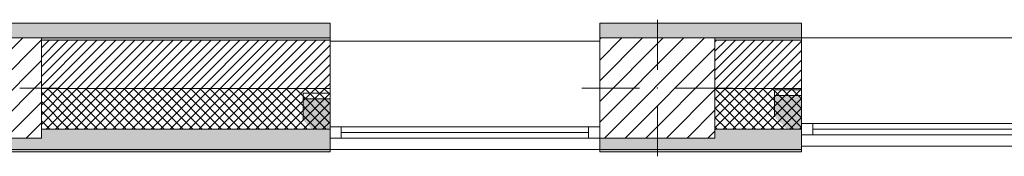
# Model space of a CAD drawing. Header units: millimetres. Extents: x -40968 to 11883, y -17757 to 4746.
# Tile 8 of 31: x -21615 to -17234, y -1719 to -1114. Entities that reach past the tile are written whole.
import ezdxf

# ---------------------------------------------------------------- set-up
doc = ezdxf.new("R2010")
doc.units = ezdxf.units.MM
doc.header["$MEASUREMENT"] = 0
doc.linetypes.add('Wipeout_Contour', pattern=[1000, 0, -1000])
for name, color, linetype in [('10_ESTR_Pilars', 7, 'Continuous'), ('12_FAÇ_Façana', 7, 'Continuous'), ('Nuevo_08_E_Envans secs', 7, 'Continuous'), ('Ventanas Archicad', 7, 'Continuous')]:
    doc.layers.add(name, color=color, linetype=linetype)
for name, color, linetype, lineweight in [('10_ESTR_Pilars_Pluma_Nº__20', 1, 'Continuous', 5), ('10_ESTR_Pilars_Pluma_Nº__28', 7, 'Continuous', 20), ('10_ESTR_Pilars_Pluma_Nº__42', 8, 'Continuous', 25), ('12_FAÇ_Façana_Pluma_Nº__2', 8, 'Continuous', 5), ('12_FAÇ_Façana_Pluma_Nº__7', 7, 'Continuous', 5), ('Nuevo_08_E_Envans secs_Pluma_Nº__20', 1, 'Continuous', 5), ('Ventanas Archicad_Pluma_Nº__7', 7, 'Continuous', 5)]:
    doc.layers.add(name, color=color, linetype=linetype, lineweight=lineweight)
for name, color, linetype, lineweight, true_color in [('12_FAÇ_Façana_Pluma_Nº__102', 7, 'Continuous', 5, 0xcccccc), ('12_FAÇ_Façana_Pluma_Nº__174', 7, 'Continuous', 13, 0xe4ad2c), ('12_FAÇ_Façana_Pluma_Nº__176', 7, 'Continuous', 15, 0x93a0c6), ('12_FAÇ_Façana_Pluma_Nº__43', 7, 'Continuous', 5, 0xa4a4a6), ('Ventanas Archicad_Pluma_Nº__23', 7, 'Continuous', 5, 0xa4a4a6), ('Ventanas Archicad_Pluma_Nº__3', 7, 'Continuous', 5, 0xa4a4a4), ('Ventanas Archicad_Pluma_Nº__43', 7, 'Continuous', 5, 0xa4a4a6)]:
    doc.layers.add(name, color=color, linetype=linetype, lineweight=lineweight, true_color=true_color)
pattern_1 = [(45, (0, 0), (-21.213203, 21.213203), []), (135, (0, 0), (21.213203, 21.213203), [])]
pattern_2 = [(45, (0, 0), (-21.213203, 21.213203), [])]
pattern_3 = [(0, (0, 0), (0, 75), [0, -75])]
pattern_4 = [(45, (0, 0), (-45.96194, 45.96194), [])]

# ---------------------------------------------------------------- blocks, each defined once
blk = doc.blocks.new('Muro_13_1', base_point=(-19033.9, -1194))
at = {"layer": '12_FAÇ_Façana_Pluma_Nº__102', "linetype": 'Continuous', "lineweight": 0, "true_color": 0xe5e5e5}
for points in [[(-19033.9, -1689), (-18136.4, -1689), (-18136.4, -1599), (-18521.1, -1599), (-18521.1, -1639), (-19033.9, -1639)], [(-19033.9, -1699), (-18136.4, -1699), (-18136.4, -1689), (-19033.9, -1689)]]:
    blk.add_hatch(color=254, dxfattribs=at).paths.add_polyline_path(points)
at = {"layer": '12_FAÇ_Façana_Pluma_Nº__174', "linetype": 'Continuous', "lineweight": 13, "true_color": 0xe4ad2c}
h = blk.add_hatch(dxfattribs=at)
h.set_pattern_fill('SATE_Aislamiento_0001', color=42, style=0, pattern_type=2)
h.set_pattern_definition(pattern_1)
h.paths.add_polyline_path([(-18136.4, -1419), (-18521.1, -1419), (-18521.1, -1599), (-18136.4, -1599)])
at = {"layer": '12_FAÇ_Façana_Pluma_Nº__176', "linetype": 'Continuous', "lineweight": 0, "true_color": 0x495063}
blk.add_hatch(color=251, dxfattribs=at).paths.add_polyline_path([(-18521.1, -1194), (-18521.1, -1204), (-18136.4, -1204), (-18136.4, -1194)])
at = {"layer": '12_FAÇ_Façana_Pluma_Nº__2', "linetype": 'Continuous', "lineweight": 5}
h = blk.add_hatch(dxfattribs=at)
h.set_pattern_fill('Ceramic_0001', color=8, style=0, pattern_type=2)
h.set_pattern_definition(pattern_2)
h.paths.add_polyline_path([(-18136.4, -1204), (-18521.1, -1204), (-18521.1, -1419), (-18136.4, -1419)])
at = {"layer": '12_FAÇ_Façana_Pluma_Nº__7', "color": 7, "linetype": 'Continuous', "lineweight": 5}
for p, q in [((-18136.4, -1204), (-18521.1, -1204)), ((-18521.1, -1419), (-18136.4, -1419)), ((-18521.1, -1599), (-18136.4, -1599)), ((-19033.9, -1689), (-18136.4, -1689))]:
    blk.add_line(p, q, dxfattribs=at)
at = {"layer": '12_FAÇ_Façana_Pluma_Nº__7', "color": 7, "linetype": 'Continuous', "lineweight": 5, "flags": 128}
for points in [[(-18136.4, -1194), (-18521.1, -1194)], [(-18136.4, -1424), (-18136.4, -1419)], [(-18136.4, -1599), (-18136.4, -1544)], [(-19033.9, -1639), (-19033.9, -1699)], [(-18136.4, -1699), (-18136.4, -1664)], [(-19033.9, -1699), (-18136.4, -1699)]]:
    blk.add_lwpolyline(points, dxfattribs=at)
blk = doc.blocks.new('Muro_14_1', base_point=(-24166.4, -1194))
at = {"layer": '12_FAÇ_Façana_Pluma_Nº__102', "linetype": 'Continuous', "lineweight": 0, "true_color": 0xe5e5e5}
for points in [[(-23108.4, -1599), (-24166.4, -1599), (-24166.4, -1689), (-23108.4, -1689)], [(-23038.4, -1599), (-23108.4, -1599), (-23108.4, -1689), (-23038.4, -1689)], [(-21871.1, -1599), (-23038.4, -1599), (-23038.4, -1689), (-20233.9, -1689), (-20233.9, -1599), (-21518.1, -1599), (-21518.1, -1639), (-21871.1, -1639)], [(-24166.4, -1699), (-20233.9, -1699), (-20233.9, -1689), (-24166.4, -1689)]]:
    blk.add_hatch(color=254, dxfattribs=at).paths.add_polyline_path(points)
at = {"layer": '12_FAÇ_Façana_Pluma_Nº__174', "linetype": 'Continuous', "lineweight": 13, "true_color": 0xe4ad2c}
h = blk.add_hatch(dxfattribs=at)
h.set_pattern_fill('SATE_Aislamiento_0001', color=42, style=0, pattern_type=2)
h.set_pattern_definition(pattern_1)
h.paths.add_polyline_path([(-23108.4, -1419), (-24166.4, -1419), (-24166.4, -1599), (-23108.4, -1599)])
h = blk.add_hatch(dxfattribs=at)
h.set_pattern_fill('SATE_Aislamiento_0001', color=42, style=0, pattern_type=2)
h.set_pattern_definition(pattern_1)
h.paths.add_polyline_path([(-23038.4, -1599), (-21871.1, -1599), (-21871.1, -1419), (-23038.4, -1419)])
h = blk.add_hatch(dxfattribs=at)
h.set_pattern_fill('SATE_Aislamiento_0001', color=42, style=0, pattern_type=2)
h.set_pattern_definition(pattern_1)
h.paths.add_polyline_path([(-21518.1, -1599), (-20233.9, -1599), (-20233.9, -1419), (-21518.1, -1419)])
at = {"layer": '12_FAÇ_Façana_Pluma_Nº__176', "linetype": 'Continuous', "lineweight": 0, "true_color": 0x495063}
for points in [[(-23118.4, -1194), (-24166.4, -1194), (-24166.4, -1204), (-23118.4, -1204)], [(-23108.4, -1194), (-23118.4, -1194), (-23118.4, -1204), (-23108.4, -1204)], [(-23028.4, -1194), (-23038.4, -1194), (-23038.4, -1204), (-23028.4, -1204)], [(-23028.4, -1194), (-23028.4, -1204), (-21871.1, -1204), (-21871.1, -1194)], [(-21518.1, -1194), (-21518.1, -1204), (-20233.9, -1204), (-20233.9, -1194)]]:
    blk.add_hatch(color=251, dxfattribs=at).paths.add_polyline_path(points)
at = {"layer": '12_FAÇ_Façana_Pluma_Nº__2', "linetype": 'Continuous', "lineweight": 5}
h = blk.add_hatch(dxfattribs=at)
h.set_pattern_fill('Ceramic_0001', color=8, style=0, pattern_type=2)
h.set_pattern_definition(pattern_2)
h.paths.add_polyline_path([(-23108.4, -1204), (-24166.4, -1204), (-24166.4, -1419), (-23108.4, -1419)])
h = blk.add_hatch(dxfattribs=at)
h.set_pattern_fill('Ceramic_0001', color=8, style=0, pattern_type=2)
h.set_pattern_definition(pattern_2)
h.paths.add_polyline_path([(-23038.4, -1419), (-21871.1, -1419), (-21871.1, -1204), (-23038.4, -1204)])
h = blk.add_hatch(dxfattribs=at)
h.set_pattern_fill('Ceramic_0001', color=8, style=0, pattern_type=2)
h.set_pattern_definition(pattern_2)
h.paths.add_polyline_path([(-21518.1, -1419), (-20233.9, -1419), (-20233.9, -1204), (-21518.1, -1204)])
at = {"layer": '12_FAÇ_Façana_Pluma_Nº__7', "color": 7, "linetype": 'Continuous', "lineweight": 5}
for p, q in [((-23108.4, -1204), (-24166.4, -1204)), ((-23108.4, -1194), (-23108.4, -1204)), ((-23108.4, -1204), (-23108.4, -1419)), ((-23038.4, -1204), (-23038.4, -1194)), ((-23038.4, -1419), (-23038.4, -1204)), ((-21871.1, -1204), (-23038.4, -1204)), ((-20233.9, -1204), (-21518.1, -1204)), ((-24166.4, -1419), (-23108.4, -1419)), ((-23108.4, -1419), (-23108.4, -1599)), ((-23038.4, -1599), (-23038.4, -1419)), ((-23038.4, -1419), (-21871.1, -1419)), ((-21518.1, -1419), (-20233.9, -1419)), ((-24166.4, -1599), (-23108.4, -1599)), ((-23038.4, -1599), (-21871.1, -1599)), ((-21518.1, -1599), (-20233.9, -1599)), ((-24166.4, -1689), (-23108.4, -1689)), ((-23108.4, -1689), (-23038.4, -1689)), ((-23038.4, -1689), (-20233.9, -1689))]:
    blk.add_line(p, q, dxfattribs=at)
at = {"layer": '12_FAÇ_Façana_Pluma_Nº__7', "color": 7, "linetype": 'Continuous', "lineweight": 5, "flags": 128}
for points in [[(-23118.4, -1194), (-24166.4, -1194)], [(-24166.4, -1194), (-24166.4, -1699)], [(-21871.1, -1194), (-23028.4, -1194)], [(-20233.9, -1194), (-21518.1, -1194)], [(-20233.9, -1699), (-20233.9, -1194)], [(-24166.4, -1699), (-20233.9, -1699)]]:
    blk.add_lwpolyline(points, dxfattribs=at)
blk = doc.blocks.new('Ventana Vertical Multi-Faja 27_5')
at = {"layer": 'Ventanas Archicad_Pluma_Nº__23', "color": 253, "linetype": 'Continuous', "lineweight": 5, "true_color": 0xa4a4a6}
for p, q in [((-600, 0), (-550, 0)), ((-550, 0), (-550, -50)), ((550, -50), (550, 0)), ((550, 0), (600, 0)), ((-550, -50), (-600, -50)), ((600, -50), (550, -50))]:
    blk.add_line(p, q, dxfattribs=at)
at = {"layer": 'Ventanas Archicad_Pluma_Nº__3', "color": 253, "linetype": 'Continuous', "lineweight": 5, "true_color": 0xa4a4a4}
for p, q in [((-600, 50), (600, 50)), ((-550, 0), (550, 0)), ((-550, -25), (550, -25)), ((550, -50), (-550, -50)), ((-600, -430), (600, -430))]:
    blk.add_line(p, q, dxfattribs=at)
at = {"layer": 'Ventanas Archicad_Pluma_Nº__43', "color": 253, "linetype": 'Continuous', "lineweight": 5, "true_color": 0xa4a4a6}
for p, q in [((-600, -200), (-600, -175)), ((600, -200), (600, -175))]:
    blk.add_line(p, q, dxfattribs=at)
at = {"layer": 'Ventanas Archicad_Pluma_Nº__7', "color": 7, "linetype": 'Continuous', "lineweight": 5}
for p, q in [((-600, 50), (-600, 40)), ((600, 50), (600, 40)), ((-600, 40), (-600, 0)), ((-600, 40), (-600, 0)), ((-600, 0), (-600, -50)), ((-600, 0), (-600, -50)), ((-600, 0), (-600, -50)), ((-600, 0), (-600, -50)), ((600, 40), (600, 0)), ((600, 40), (600, 0)), ((600, 0), (600, -50)), ((600, 0), (600, -50)), ((600, 0), (600, -50)), ((600, 0), (600, -50)), ((-600, -50), (-600, -80)), ((-600, -50), (-600, -80)), ((-600, -80), (-600, -175)), ((-600, -80), (-600, -175)), ((600, -50), (600, -80)), ((600, -50), (600, -80)), ((600, -80), (600, -175)), ((600, -80), (600, -175)), ((-600, -200), (-600, -420)), ((600, -200), (600, -420)), ((-600, -420), (-600, -430)), ((600, -420), (600, -430))]:
    blk.add_line(p, q, dxfattribs=at)
blk = doc.blocks.new('Muro_15_1', base_point=(-18136.4, -1194))
at = {"layer": '12_FAÇ_Façana', "linetype": 'Continuous', "lineweight": 0, "true_color": 0x000000}
h = blk.add_hatch(dxfattribs=at)
h.set_pattern_fill('Yeso_0001', color=18, style=0, pattern_type=2)
h.set_pattern_definition(pattern_3)
h.paths.add_polyline_path([(-18136.4, -1424), (-18256.4, -1424), (-18256.4, -1449), (-18136.4, -1449)])
h = blk.add_hatch(dxfattribs=at)
h.set_pattern_fill('Yeso_0001', color=18, style=0, pattern_type=2)
h.set_pattern_definition(pattern_3)
h.paths.add_polyline_path([(-16936.4, -1424), (-16936.4, -1449), (-16816.4, -1449), (-16816.4, -1424)])
at = {"layer": '12_FAÇ_Façana_Pluma_Nº__102', "linetype": 'Continuous', "lineweight": 0, "true_color": 0xe5e5e5}
for points in [[(-18256.4, -1544), (-18136.4, -1664), (-18136.4, -1449), (-18256.4, -1449)], [(-16816.4, -1544), (-16816.4, -1449), (-16936.4, -1449), (-16936.4, -1664)]]:
    blk.add_hatch(color=254, dxfattribs=at).paths.add_polyline_path(points)
at = {"layer": '12_FAÇ_Façana_Pluma_Nº__43', "color": 253, "linetype": 'Continuous', "lineweight": 5, "true_color": 0xa4a4a6}
for p, q in [((-18256.4, -1424), (-18136.4, -1424)), ((-18256.4, -1449), (-18256.4, -1424)), ((-18136.4, -1424), (-18136.4, -1449)), ((-16936.4, -1424), (-16936.4, -1449)), ((-16816.4, -1424), (-16936.4, -1424)), ((-16816.4, -1449), (-16816.4, -1424)), ((-18136.4, -1449), (-18256.4, -1449)), ((-16936.4, -1449), (-16816.4, -1449))]:
    blk.add_line(p, q, dxfattribs=at)
at = {"layer": '12_FAÇ_Façana_Pluma_Nº__7', "color": 7, "linetype": 'Continuous', "lineweight": 5}
for p, q in [((-18136.4, -1204), (-18136.4, -1194)), ((-18136.4, -1424), (-18136.4, -1204)), ((-16936.4, -1204), (-16936.4, -1194)), ((-16936.4, -1424), (-16936.4, -1204)), ((-18256.4, -1544), (-18256.4, -1449)), ((-18136.4, -1544), (-18136.4, -1449)), ((-18136.4, -1544), (-18136.4, -1449)), ((-16936.4, -1544), (-16936.4, -1449)), ((-16936.4, -1544), (-16936.4, -1449)), ((-16816.4, -1544), (-16816.4, -1449)), ((-18136.4, -1574), (-18136.4, -1544)), ((-18136.4, -1574), (-18136.4, -1544)), ((-18136.4, -1624), (-18136.4, -1574)), ((-18136.4, -1624), (-18136.4, -1574)), ((-16936.4, -1574), (-16936.4, -1544)), ((-16936.4, -1574), (-16936.4, -1544)), ((-16936.4, -1624), (-16936.4, -1574)), ((-16936.4, -1624), (-16936.4, -1574)), ((-18136.4, -1664), (-18136.4, -1624)), ((-18136.4, -1664), (-18136.4, -1624)), ((-18136.4, -1674), (-18136.4, -1664)), ((-16936.4, -1664), (-16936.4, -1624)), ((-16936.4, -1664), (-16936.4, -1624)), ((-16936.4, -1674), (-16936.4, -1664))]:
    blk.add_line(p, q, dxfattribs=at)
at = {"layer": 'Ventanas Archicad', "color": 253, "linetype": 'Continuous', "lineweight": 5, "true_color": 0xa4a4a6, "zscale": 1000, "rotation": 180}
blk.add_blockref('Ventana Vertical Multi-Faja 27_5', (-17536.4, -1624), dxfattribs=at)
blk = doc.blocks.new('Muro_16_1', base_point=(-20233.9, -1209))
at = {"layer": '12_FAÇ_Façana', "linetype": 'Continuous', "lineweight": 0, "true_color": 0x000000}
h = blk.add_hatch(dxfattribs=at)
h.set_pattern_fill('Yeso_0001', color=18, style=0, pattern_type=2)
h.set_pattern_definition(pattern_3)
h.paths.add_polyline_path([(-20233.9, -1439), (-20353.9, -1439), (-20353.9, -1464), (-20233.9, -1464)])
h = blk.add_hatch(dxfattribs=at)
h.set_pattern_fill('Yeso_0001', color=18, style=0, pattern_type=2)
h.set_pattern_definition(pattern_3)
h.paths.add_polyline_path([(-19033.9, -1439), (-19033.9, -1464), (-18913.9, -1464), (-18913.9, -1439)])
at = {"layer": '12_FAÇ_Façana_Pluma_Nº__102', "linetype": 'Continuous', "lineweight": 0, "true_color": 0xe5e5e5}
for points in [[(-20353.9, -1559), (-20233.9, -1679), (-20233.9, -1464), (-20353.9, -1464)], [(-18913.9, -1559), (-18913.9, -1464), (-19033.9, -1464), (-19033.9, -1679)]]:
    blk.add_hatch(color=254, dxfattribs=at).paths.add_polyline_path(points)
at = {"layer": '12_FAÇ_Façana_Pluma_Nº__43', "color": 253, "linetype": 'Continuous', "lineweight": 5, "true_color": 0xa4a4a6}
for p, q in [((-20353.9, -1439), (-20233.9, -1439)), ((-20353.9, -1464), (-20353.9, -1439)), ((-20233.9, -1439), (-20233.9, -1464)), ((-19033.9, -1439), (-19033.9, -1464)), ((-18913.9, -1439), (-19033.9, -1439)), ((-18913.9, -1464), (-18913.9, -1439)), ((-20233.9, -1464), (-20353.9, -1464)), ((-19033.9, -1464), (-18913.9, -1464))]:
    blk.add_line(p, q, dxfattribs=at)
at = {"layer": '12_FAÇ_Façana_Pluma_Nº__7', "color": 7, "linetype": 'Continuous', "lineweight": 5}
for p, q in [((-20233.9, -1219), (-20233.9, -1209)), ((-20233.9, -1439), (-20233.9, -1219)), ((-19033.9, -1219), (-19033.9, -1209)), ((-19033.9, -1439), (-19033.9, -1219)), ((-20353.9, -1559), (-20353.9, -1464)), ((-20233.9, -1559), (-20233.9, -1464)), ((-20233.9, -1559), (-20233.9, -1464)), ((-19033.9, -1559), (-19033.9, -1464)), ((-19033.9, -1559), (-19033.9, -1464)), ((-18913.9, -1559), (-18913.9, -1464)), ((-20233.9, -1589), (-20233.9, -1559)), ((-20233.9, -1589), (-20233.9, -1559)), ((-19033.9, -1589), (-19033.9, -1559)), ((-19033.9, -1589), (-19033.9, -1559)), ((-20233.9, -1639), (-20233.9, -1589)), ((-20233.9, -1639), (-20233.9, -1589)), ((-19033.9, -1639), (-19033.9, -1589)), ((-19033.9, -1639), (-19033.9, -1589)), ((-20233.9, -1679), (-20233.9, -1639)), ((-20233.9, -1679), (-20233.9, -1639)), ((-19033.9, -1679), (-19033.9, -1639)), ((-19033.9, -1679), (-19033.9, -1639)), ((-20233.9, -1689), (-20233.9, -1679)), ((-19033.9, -1689), (-19033.9, -1679))]:
    blk.add_line(p, q, dxfattribs=at)
at = {"layer": 'Ventanas Archicad', "color": 253, "linetype": 'Continuous', "lineweight": 5, "true_color": 0xa4a4a6, "zscale": 1000, "rotation": 180}
blk.add_blockref('Ventana Vertical Multi-Faja 27_5', (-19633.9, -1639), dxfattribs=at)
blk = doc.blocks.new('Muro_90_1', base_point=(-20233.9, -1194))
at = {"layer": 'Nuevo_08_E_Envans secs', "linetype": 'Continuous', "lineweight": 0, "true_color": 0x000000}
blk.add_hatch(color=18, dxfattribs=at).paths.add_polyline_path([(-22969.4, -1141), (-20233.9, -1141), (-20233.9, -1135), (-22969.4, -1135)])
at = {"layer": 'Nuevo_08_E_Envans secs', "linetype": 'Continuous', "lineweight": 0, "true_color": 0xbf7f7f}
for points in [[(-22963.4, -1135), (-20233.9, -1135), (-20233.9, -1129), (-22963.4, -1129)], [(-22988.4, -1194), (-20233.9, -1194), (-20233.9, -1154), (-22988.4, -1154)], [(-22975.4, -1154), (-20233.9, -1154), (-20233.9, -1141), (-22975.4, -1141)]]:
    blk.add_hatch(color=23, dxfattribs=at).paths.add_polyline_path(points)
at = {"layer": 'Nuevo_08_E_Envans secs_Pluma_Nº__20', "color": 1, "linetype": 'Continuous', "lineweight": 5, "flags": 128}
for points in [[(-20233.9, -1129), (-22963.4, -1129)], [(-20233.9, -1129), (-20233.9, -1135)], [(-20233.9, -1135), (-20233.9, -1141)], [(-20233.9, -1141), (-20233.9, -1154)], [(-20233.9, -1154), (-20233.9, -1194)], [(-22988.4, -1194), (-20233.9, -1194)]]:
    blk.add_lwpolyline(points, dxfattribs=at)
blk = doc.blocks.new('Muro_91_1', base_point=(-18136.4, -1194))
at = {"layer": 'Nuevo_08_E_Envans secs', "linetype": 'Continuous', "lineweight": 0, "true_color": 0xbf7f7f}
for points in [[(-18136.4, -1129), (-19033.9, -1129), (-19033.9, -1135), (-18136.4, -1135)], [(-18136.4, -1141), (-19033.9, -1141), (-19033.9, -1154), (-18136.4, -1154)], [(-18136.4, -1154), (-19033.9, -1154), (-19033.9, -1194), (-18136.4, -1194)]]:
    blk.add_hatch(color=23, dxfattribs=at).paths.add_polyline_path(points)
at = {"layer": 'Nuevo_08_E_Envans secs', "linetype": 'Continuous', "lineweight": 0, "true_color": 0x000000}
blk.add_hatch(color=18, dxfattribs=at).paths.add_polyline_path([(-18136.4, -1135), (-19033.9, -1135), (-19033.9, -1141), (-18136.4, -1141)])
at = {"layer": 'Nuevo_08_E_Envans secs_Pluma_Nº__20', "color": 1, "linetype": 'Continuous', "lineweight": 5, "flags": 128}
for points in [[(-18136.4, -1129), (-19033.9, -1129)], [(-19033.9, -1129), (-19033.9, -1135)], [(-19033.9, -1135), (-19033.9, -1141)], [(-18136.4, -1129), (-18136.4, -1135)], [(-18136.4, -1135), (-18136.4, -1141)], [(-19033.9, -1141), (-19033.9, -1154)], [(-19033.9, -1154), (-19033.9, -1194)], [(-18136.4, -1141), (-18136.4, -1154)], [(-18136.4, -1154), (-18136.4, -1194)], [(-19033.9, -1194), (-18136.4, -1194)]]:
    blk.add_lwpolyline(points, dxfattribs=at)
blk = doc.blocks.new('Muro_148_1', base_point=(-24166.4, -1129))
at = {"layer": 'Nuevo_08_E_Envans secs', "linetype": 'Continuous', "lineweight": 0, "true_color": 0xbf7f7f}
for points in [[(-23028.4, -1129), (-24166.4, -1129), (-24166.4, -1135), (-23028.4, -1135)], [(-22969.4, -1135), (-22963.4, -1135), (-22963.4, -1129), (-22969.4, -1129)], [(-22963.4, -1135), (-20233.9, -1135), (-20233.9, -1129), (-22963.4, -1129)], [(-23028.4, -1141), (-24166.4, -1141), (-24166.4, -1154), (-23028.4, -1154)], [(-23028.4, -1154), (-24166.4, -1154), (-24166.4, -1194), (-23028.4, -1194)], [(-23028.4, -1194), (-22988.4, -1194), (-22988.4, -1154), (-23028.4, -1154)], [(-22988.4, -1154), (-22975.4, -1154), (-22975.4, -1141), (-22988.4, -1141)], [(-22988.4, -1194), (-20233.9, -1194), (-20233.9, -1154), (-22988.4, -1154)], [(-22975.4, -1154), (-20233.9, -1154), (-20233.9, -1141), (-22975.4, -1141)]]:
    blk.add_hatch(color=23, dxfattribs=at).paths.add_polyline_path(points)
at = {"layer": 'Nuevo_08_E_Envans secs', "linetype": 'Continuous', "lineweight": 0, "true_color": 0x000000}
for points in [[(-23028.4, -1135), (-24166.4, -1135), (-24166.4, -1141), (-23028.4, -1141)], [(-22975.4, -1141), (-22969.4, -1141), (-22969.4, -1135), (-22975.4, -1135)], [(-22969.4, -1141), (-20233.9, -1141), (-20233.9, -1135), (-22969.4, -1135)]]:
    blk.add_hatch(color=18, dxfattribs=at).paths.add_polyline_path(points)
at = {"layer": 'Nuevo_08_E_Envans secs_Pluma_Nº__20', "color": 1, "linetype": 'Continuous', "lineweight": 5, "flags": 128}
for points in [[(-23028.4, -1129), (-24166.4, -1129)], [(-24166.4, -1129), (-24166.4, -1135)], [(-24166.4, -1135), (-24166.4, -1141)], [(-20233.9, -1129), (-22963.4, -1129)], [(-20233.9, -1129), (-20233.9, -1135)], [(-20233.9, -1135), (-20233.9, -1141)], [(-24166.4, -1141), (-24166.4, -1154)], [(-24166.4, -1154), (-24166.4, -1194)], [(-20233.9, -1141), (-20233.9, -1154)], [(-20233.9, -1154), (-20233.9, -1194)], [(-24166.4, -1194), (-23028.4, -1194)], [(-22963.4, -1194), (-20233.9, -1194)]]:
    blk.add_lwpolyline(points, dxfattribs=at)
blk = doc.blocks.new('Muro_150_1', base_point=(-19033.9, -1129))
at = {"layer": 'Nuevo_08_E_Envans secs', "linetype": 'Continuous', "lineweight": 0, "true_color": 0xbf7f7f}
for points in [[(-18136.4, -1129), (-19033.9, -1129), (-19033.9, -1135), (-18136.4, -1135)], [(-18136.4, -1141), (-19033.9, -1141), (-19033.9, -1154), (-18136.4, -1154)], [(-18136.4, -1154), (-19033.9, -1154), (-19033.9, -1194), (-18136.4, -1194)]]:
    blk.add_hatch(color=23, dxfattribs=at).paths.add_polyline_path(points)
at = {"layer": 'Nuevo_08_E_Envans secs', "linetype": 'Continuous', "lineweight": 0, "true_color": 0x000000}
blk.add_hatch(color=18, dxfattribs=at).paths.add_polyline_path([(-18136.4, -1135), (-19033.9, -1135), (-19033.9, -1141), (-18136.4, -1141)])
at = {"layer": 'Nuevo_08_E_Envans secs_Pluma_Nº__20', "color": 1, "linetype": 'Continuous', "lineweight": 5, "flags": 128}
for points in [[(-18136.4, -1129), (-19033.9, -1129)], [(-19033.9, -1129), (-19033.9, -1135)], [(-19033.9, -1135), (-19033.9, -1141)], [(-18136.4, -1129), (-18136.4, -1135)], [(-18136.4, -1135), (-18136.4, -1141)], [(-19033.9, -1141), (-19033.9, -1154)], [(-19033.9, -1154), (-19033.9, -1194)], [(-18136.4, -1141), (-18136.4, -1154)], [(-18136.4, -1154), (-18136.4, -1194)], [(-19033.9, -1194), (-18136.4, -1194)]]:
    blk.add_lwpolyline(points, dxfattribs=at)
blk = doc.blocks.new('Pilar_1_1', base_point=(-21694.6, -1416.5))
at = {"color": 254, "linetype": 'Wipeout_Contour', "lineweight": 0, "ltscale": 86967.798109}
blk.add_wipeout([(-21871.1, -1639), (-21518.1, -1639), (-21518.1, -1194), (-21871.1, -1194)], dxfattribs=at).dxf.layer = '10_ESTR_Pilars'
at = {"layer": '10_ESTR_Pilars_Pluma_Nº__42', "linetype": 'Continuous', "lineweight": 25}
h = blk.add_hatch(dxfattribs=at)
h.set_pattern_fill('00_GCT_trama_45º_e1_400__05', color=8, style=0, pattern_type=2)
h.set_pattern_definition(pattern_4)
h.paths.add_polyline_path([(-21871.1, -1639), (-21518.1, -1639), (-21518.1, -1194), (-21871.1, -1194)])
at = {"layer": '10_ESTR_Pilars_Pluma_Nº__20', "color": 1, "linetype": 'Continuous', "lineweight": 5}
for p, q in [((-21694.6, -1336.5), (-21694.6, -1114)), ((-21774.6, -1416.5), (-21951.1, -1416.5)), ((-21614.6, -1416.5), (-21438.1, -1416.5)), ((-21694.6, -1496.5), (-21694.6, -1719))]:
    blk.add_line(p, q, dxfattribs=at)
blk.add_point((-21694.6, -1416.5), dxfattribs=at)
at = {"layer": '10_ESTR_Pilars_Pluma_Nº__28', "color": 7, "linetype": 'Continuous', "lineweight": 20, "flags": 128}
blk.add_lwpolyline([(-21871.1, -1639), (-21518.1, -1639), (-21518.1, -1194), (-21871.1, -1194)], close=True, dxfattribs=at)
blk = doc.blocks.new('Pilar_2_1', base_point=(-18777.5, -1416.5))
at = {"color": 254, "linetype": 'Wipeout_Contour', "lineweight": 0, "ltscale": 75328.745035}
blk.add_wipeout([(-19033.9, -1639), (-18521.1, -1639), (-18521.1, -1194), (-19033.9, -1194)], dxfattribs=at).dxf.layer = '10_ESTR_Pilars'
at = {"layer": '10_ESTR_Pilars_Pluma_Nº__42', "linetype": 'Continuous', "lineweight": 25}
h = blk.add_hatch(dxfattribs=at)
h.set_pattern_fill('00_GCT_trama_45º_e1_400__05', color=8, style=0, pattern_type=2)
h.set_pattern_definition(pattern_4)
h.paths.add_polyline_path([(-19033.9, -1639), (-18521.1, -1639), (-18521.1, -1194), (-19033.9, -1194)])
at = {"layer": '10_ESTR_Pilars_Pluma_Nº__20', "color": 1, "linetype": 'Continuous', "lineweight": 5}
for p, q in [((-18777.5, -1336.5), (-18777.5, -1114)), ((-18857.5, -1416.5), (-19113.9, -1416.5)), ((-18697.5, -1416.5), (-18441.1, -1416.5)), ((-18777.5, -1496.5), (-18777.5, -1719))]:
    blk.add_line(p, q, dxfattribs=at)
blk.add_point((-18777.5, -1416.5), dxfattribs=at)
at = {"layer": '10_ESTR_Pilars_Pluma_Nº__28', "color": 7, "linetype": 'Continuous', "lineweight": 20, "flags": 128}
blk.add_lwpolyline([(-19033.9, -1639), (-18521.1, -1639), (-18521.1, -1194), (-19033.9, -1194)], close=True, dxfattribs=at)

msp = doc.modelspace()

# ---------------------------------------------------------------- block references
at = {"layer": '12_FAÇ_Façana', "color": 7, "lineweight": 20}
for name, p in [('Muro_14_1', (-24166.4, -1194)), ('Muro_16_1', (-20233.9, -1209)), ('Muro_13_1', (-19033.9, -1194)), ('Muro_15_1', (-18136.4, -1194))]:
    msp.add_blockref(name, p, dxfattribs=at)
at = {"layer": 'Nuevo_08_E_Envans secs', "color": 1, "lineweight": 5}
for name, p in [('Muro_148_1', (-24166.4, -1129)), ('Muro_90_1', (-20233.9, -1194)), ('Muro_91_1', (-18136.4, -1194)), ('Muro_150_1', (-19033.9, -1129))]:
    msp.add_blockref(name, p, dxfattribs=at)

# ---------------------------------------------------------------- next in the draw order: block references
at = {"layer": '10_ESTR_Pilars', "color": 7, "lineweight": 20}
for name, p in [('Pilar_1_1', (-21694.6, -1416.5)), ('Pilar_2_1', (-18777.5, -1416.5))]:
    msp.add_blockref(name, p, dxfattribs=at)

doc.saveas('drawing.dxf')
